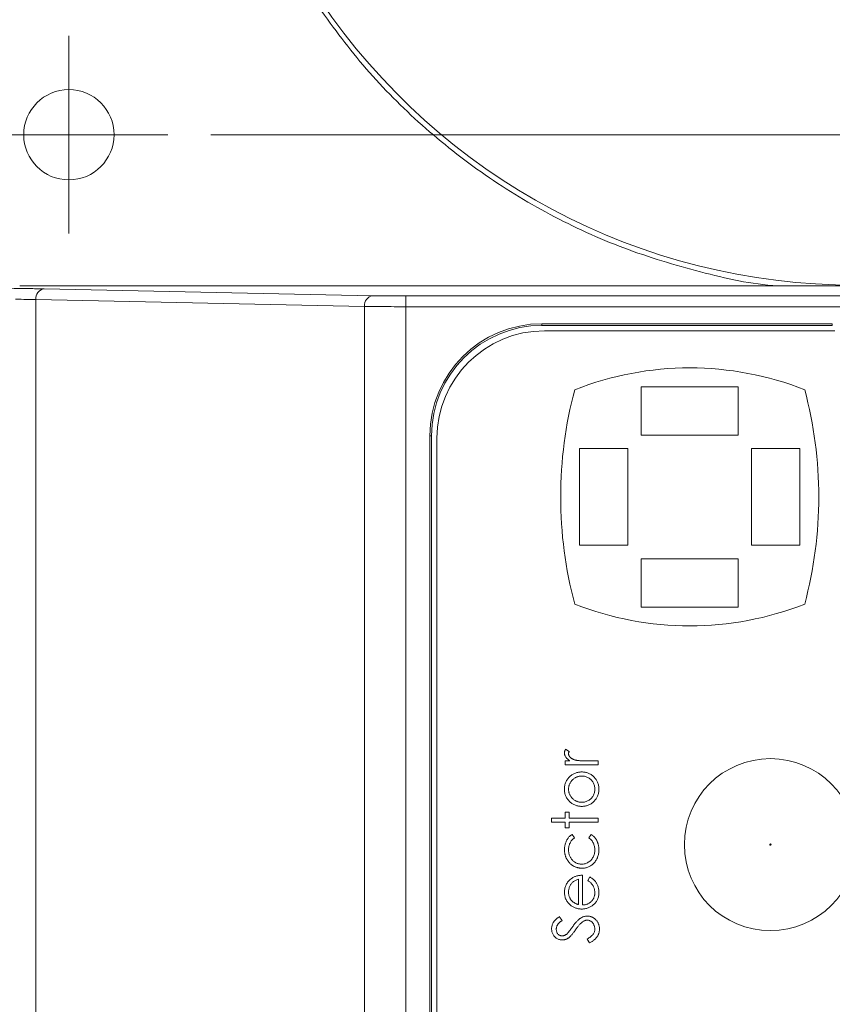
# Model space of a CAD drawing. Header units: millimetres. Extents: x 0 to 420, y 0 to 297.
# Tile 25 of 91: x 144 to 163, y 69 to 92. Entities that reach past the tile are written whole.
import ezdxf

# ---------------------------------------------------------------- set-up
doc = ezdxf.new("R2010")
doc.units = ezdxf.units.MM
doc.styles.add('SLDTEXTSTYLE0', font='TXT', dxfattribs={"width": 0.75})
doc.dimstyles.new('SLDDIMSTYLE1', dxfattribs={"dimtxt": 3.5, "dimasz": 3.302, "dimexe": 0, "dimexo": 0.0625, "dimgap": 0.875, "dimtad": 2, "dimdec": 6, "dimlfac": 2, "dimrnd": 1e-09, "dimzin": 12, "dimdsep": 46, "dimtxsty": 'SLDTEXTSTYLE0', "dimsah": 1, "dimcen": 0.09, "dimadec": 0, "dimazin": 3, "dimtfac": 1, "dimtofl": 0, "dimtmove": 0, "dimatfit": 3, "dimfxl": 1, "dimfrac": 2, "dimtolj": 1, "dimtzin": 12, "dimarcsym": 0})

# ---------------------------------------------------------------- blocks, each defined once
blk = doc.blocks.new('_D_5')
at = {"color": 7, "linetype": 'Continuous', "lineweight": 0}
for p, q in [((148.581, 88.834), (204.165, 88.834)), ((203.165, 88.834), (203.165, 48.834)), ((148.581, 48.834), (204.165, 48.834))]:
    blk.add_line(p, q, dxfattribs=at)
for points in [[(203.165, 88.834), (202.657, 85.532), (203.673, 85.532)], [(203.165, 48.834), (203.673, 52.136), (202.657, 52.136)]]:
    blk.add_solid(points, dxfattribs=at)
at = {"color": 7, "linetype": 'Continuous', "lineweight": 0, "insert": (198.653, 66.248), "char_height": 3.5, "attachment_point": 1, "rotation": 90, "style": 'SLDTEXTSTYLE0'}
blk.add_mtext('80', dxfattribs=at)
blk = doc.blocks.new('_D_6')
at = {"color": 7, "linetype": 'Continuous', "lineweight": 0}
for p, q in [((145.281, 92.134), (145.281, 104.306)), ((167.264, 83.834), (167.264, 104.306)), ((167.264, 103.306), (145.281, 103.306))]:
    blk.add_line(p, q, dxfattribs=at)
for points in [[(145.281, 103.306), (148.583, 102.798), (148.583, 103.814)], [(167.264, 103.306), (163.962, 103.814), (163.962, 102.798)]]:
    blk.add_solid(points, dxfattribs=at)
at = {"color": 7, "linetype": 'Continuous', "lineweight": 0, "insert": (153.667, 107.818), "char_height": 3.5, "attachment_point": 1, "style": 'SLDTEXTSTYLE0'}
blk.add_mtext('44', dxfattribs=at)
blk = doc.blocks.new('SW_CENTERMARKSYMBOL_8')
at = {"color": 0, "linetype": 'Continuous', "lineweight": 0}
for p, q in [((0, 1.25), (0, 2.3)), ((0, 0), (0, 1.25)), ((-1.25, 0), (-2.3, 0)), ((0, 0), (-1.25, 0)), ((0, 0), (0, -1.25)), ((0, 0), (1.25, 0)), ((1.25, 0), (2.3, 0)), ((0, -1.25), (0, -2.3))]:
    blk.add_line(p, q, dxfattribs=at)

msp = doc.modelspace()

# ---------------------------------------------------------------- linework, layer by layer
at = {"color": 7, "linetype": 'Continuous', "lineweight": 15}
for p, q in [((164.42058139, 85.31636189), (144.13824954, 85.31636189)), ((144.70443034, 85.25020819), (152.34608852, 85.0912426)), ((144.51292061, 85.00024121), (152.1545788, 84.84128307)), ((144.51292061, 85.00024121), (144.51292061, 52.66738873)), ((153.11212742, 85.08500647), (153.11212742, 84.83504694)), ((153.11212742, 85.08500647), (164.65193682, 85.08500647)), ((152.1545788, 84.84128307), (152.1545788, 52.82635432)), ((153.11212742, 84.83504694), (153.11212742, 52.83259045)), ((153.11212742, 84.83504694), (164.65836667, 84.83504694)), ((156.27924257, 84.43863135), (163.02810513, 84.43863135)), ((156.27924257, 84.43863135), (156.27924257, 84.39932953)), ((156.27924257, 84.39932953), (163.02810513, 84.39932953)), ((163.08873796, 84.27432369), (156.33873546, 84.27432369)), ((163.02810513, 84.39932953), (163.02810513, 84.43863135)), ((158.58873629, 81.84932362), (158.58873629, 82.97432404)), ((158.58873629, 82.97432404), (160.83873712, 82.97432404)), ((160.83873712, 81.84932362), (160.83873712, 82.97432404)), ((153.67443019, 55.83381843), (153.67443019, 81.83381896)), ((153.71373945, 81.83381896), (153.67443019, 81.83381896)), ((153.71373945, 55.83381843), (153.71373945, 81.83381896)), ((153.83873784, 81.77432608), (153.83873784, 55.87432723)), ((160.83873712, 81.84932362), (158.58873629, 81.84932362)), ((158.27623659, 81.53682392), (157.15123617, 81.53682392)), ((157.15123617, 79.28683054), (157.15123617, 81.53682392)), ((158.27623659, 81.53682392), (158.27623659, 79.28683054)), ((161.15123683, 81.53682392), (162.27623724, 81.53682392)), ((161.15123683, 79.28683054), (161.15123683, 81.53682392)), ((162.27623724, 79.28683054), (162.27623724, 81.53682392)), ((158.27623659, 79.28683054), (157.15123617, 79.28683054)), ((161.15123683, 79.28683054), (162.27623724, 79.28683054)), ((158.58873629, 78.97433083), (160.83873712, 78.97433083)), ((158.58873629, 78.97433083), (158.58873629, 77.84933042)), ((160.83873712, 78.97433083), (160.83873712, 77.84933042)), ((160.83873712, 77.84933042), (158.58873629, 77.84933042)), ((156.91053026, 74.49176352), (156.8282684, 74.54391759)), ((156.92918652, 74.27255254), (156.81534165, 74.27255254)), ((156.81534165, 74.27255254), (156.81534165, 74.17757254)), ((157.58873426, 74.27255254), (157.32882076, 74.27255254)), ((157.58873426, 74.17757254), (157.58873426, 74.27255254)), ((156.81534165, 74.17757254), (157.58873426, 74.17757254)), ((156.9103142, 73.0785374), (156.81534165, 73.0785374)), ((156.81534165, 73.0785374), (156.81534165, 72.94285487)), ((156.9103142, 72.94285487), (156.9103142, 73.0785374)), ((156.50326663, 72.94285487), (156.50326663, 72.84787487)), ((156.81534165, 72.94285487), (156.50326663, 72.94285487)), ((156.50326663, 72.84787487), (156.81534165, 72.84787487)), ((156.81534165, 72.84787487), (156.81534165, 72.71219235)), ((157.58873426, 72.94285487), (156.9103142, 72.94285487)), ((156.9103142, 72.71219235), (156.9103142, 72.84787487)), ((156.9103142, 72.84787487), (157.58873426, 72.84787487)), ((157.58873426, 72.84787487), (157.58873426, 72.94285487)), ((156.81534165, 72.71219235), (156.9103142, 72.71219235)), ((157.03243666, 72.48343717), (156.98303186, 72.56293487)), ((157.42379331, 72.56293487), (157.37163925, 72.48343717)), ((157.12740921, 71.51816975), (157.12740921, 70.93113106)), ((157.22238922, 70.92116218), (157.22238922, 71.61314975)), ((157.38881283, 71.57244723), (157.34450423, 71.48806941)), ((156.74749666, 70.56393664), (156.68240839, 70.64979713)), ((157.33093672, 70.12868862), (157.38457345, 70.03922205))]:
    msp.add_line(p, q, dxfattribs=at)
for centre, radius in [((145.28120556, 88.83381744), 1.05), ((161.58873637, 72.32432716), 2)]:
    msp.add_circle(centre, radius, dxfattribs=at)
for centre, radius, start, end in [((163.57214178, 100.33381744), 15, 213.959557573, 270), ((144.7415492, 85.02342481), 0.22980102, 99.295487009, 185.790167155), ((152.38319221, 84.86447155), 0.22978641, 99.292248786, 185.791756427), ((156.2792461, 81.83381744), 2.60481556, 90, 180), ((156.2792461, 81.83381744), 2.56550972, 90, 179.999999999), ((156.33873637, 81.77432716), 2.5, 90, 180), ((159.71373637, 76.11615744), 7.29566972, 68.509064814, 111.490935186), ((166.37286841, 80.41182716), 9.65913204, 165.044179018, 194.955820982), ((153.05460433, 80.41182716), 9.65913204, 345.044179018, 14.955820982), ((159.71373637, 84.70749688), 7.29566972, 248.509064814, 291.490935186)]:
    msp.add_arc(centre, radius, start, end, dxfattribs=at)
at = {"color": 8, "linetype": 'Continuous', "lineweight": 15}
msp.add_open_spline([(161.78146654, 85.31636189), (161.772781, 85.31687671), (161.15843127, 85.3532906), (159.94164602, 85.62980302), (158.16227059, 86.16289306), (156.44852967, 86.94852649), (154.84335458, 87.93295892), (153.38767188, 89.10388373), (152.09231499, 90.41495746), (151.37942008, 91.3985874), (151.02697813, 91.88487571)], degree=3, knots=[0, 0, 0, 0, 0.00200927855, 0.14212129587, 0.28598075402, 0.43095566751, 0.575930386, 0.71978923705, 0.86146902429, 1, 1, 1, 1], dxfattribs=at)
at = {"color": 7, "linetype": 'Continuous', "lineweight": 15}
for points in [[(144.13824978, 85.25749959), (143.96887539, 85.25886739), (143.78871773, 85.27664113), (143.60695427, 85.31498029)], [(144.04110236, 85.00753766), (144.22312187, 85.00592976), (144.38594167, 85.00341231), (144.51292077, 85.00024258)]]:
    msp.add_open_spline(points, degree=3, dxfattribs=at)
for points, knots in [([(144.13824978, 85.25749959), (144.16535964, 85.25729053), (144.21949479, 85.25687308), (144.29778866, 85.2561422), (144.3736717, 85.25533719), (144.47084643, 85.25415729), (144.58568599, 85.25251234), (144.66483946, 85.25097399), (144.70443188, 85.25020451)], [0, 0, 0, 0, 0.1251707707, 0.2499511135, 0.3747809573, 0.5000997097, 0.7499508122, 1, 1, 1, 1]), ([(152.34608623, 85.09124177), (152.36217987, 85.09092041), (152.3941995, 85.09028104), (152.44689874, 85.0894046), (152.50259755, 85.08859803), (152.5616424, 85.08786654), (152.62394065, 85.08720899), (152.71065025, 85.0864364), (152.82418691, 85.08568009), (152.96660729, 85.08510909), (153.06344166, 85.08504089), (153.11213067, 85.0850066)], [0, 0, 0, 0, 0.0840654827, 0.1672551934, 0.2500119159, 0.3327853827, 0.416025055, 0.5001729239, 0.6673136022, 0.8327228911, 1, 1, 1, 1]), ([(152.15457511, 84.84127985), (152.27146926, 84.83933453), (152.41908644, 84.837753), (152.74862924, 84.83560717), (152.93027569, 84.83504468), (153.11213067, 84.83504468)], [0, 0, 0, 0, 0.5, 0.5, 1, 1, 1, 1]), ([(156.82827129, 74.54391989), (156.82419791, 74.53680376), (156.81638432, 74.52315357), (156.80807549, 74.50197376), (156.80287126, 74.48141712), (156.80213055, 74.46783747), (156.80177056, 74.4612376)], [0, 0, 0, 0, 0.27967644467, 0.53647680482, 0.77472245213, 1, 1, 1, 1]), ([(156.80177056, 74.4612376), (156.8021544, 74.45272938), (156.80292053, 74.43574709), (156.8086589, 74.41047546), (156.81836323, 74.38588071), (156.83161148, 74.3615759), (156.84930183, 74.33809446), (156.87150114, 74.31526369), (156.89831305, 74.2929743), (156.91858588, 74.27956421), (156.92918609, 74.27255237)], [0, 0, 0, 0, 0.1071582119, 0.2138863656, 0.324682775, 0.4394585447, 0.5616334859, 0.6938876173, 0.8399405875, 1, 1, 1, 1]), ([(156.89674919, 74.4432171), (156.8969396, 74.44669104), (156.89734803, 74.45414278), (156.90004403, 74.46583928), (156.90462269, 74.47852554), (156.90849145, 74.48719777), (156.91052957, 74.49176645)], [0, 0, 0, 0, 0.2050166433, 0.4397700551, 0.7048611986, 1, 1, 1, 1]), ([(157.06338581, 74.28951284), (157.05651132, 74.29142579), (157.0430909, 74.29516027), (157.02382768, 74.3017095), (157.0059318, 74.30895294), (156.98938254, 74.31671393), (156.97434523, 74.32523207), (156.96056312, 74.33414709), (156.94827182, 74.34386569), (156.93419665, 74.35748561), (156.91960039, 74.37507561), (156.90643918, 74.39722417), (156.8982934, 74.42004924), (156.8972572, 74.43559537), (156.89674919, 74.4432171)], [0, 0, 0, 0, 0.0879601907, 0.1717166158, 0.2506679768, 0.3258823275, 0.3968812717, 0.4635748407, 0.5280697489, 0.5896876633, 0.7048093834, 0.8086618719, 0.9061934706, 1, 1, 1, 1]), ([(157.32881717, 74.27255237), (157.31284539, 74.27256551), (157.28231267, 74.27259063), (157.23863878, 74.27352896), (157.19919138, 74.27465082), (157.16393, 74.27663989), (157.13280091, 74.27878578), (157.10588185, 74.28183061), (157.0830979, 74.28491233), (157.06951724, 74.28808186), (157.06338581, 74.28951284)], [0, 0, 0, 0, 0.1798232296, 0.3437621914, 0.4918338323, 0.6241090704, 0.741399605, 0.8430618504, 0.9291451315, 1, 1, 1, 1]), ([(157.20415771, 74.01475323), (157.19114005, 74.01441586), (157.16543651, 74.01374973), (157.1275898, 74.00880975), (157.09103134, 74.00050464), (157.05584185, 73.98880703), (157.0219004, 73.97397133), (156.98950327, 73.95545909), (156.95822027, 73.93397017), (156.93892699, 73.9172115), (156.92918609, 73.90875029)], [0, 0, 0, 0, 0.1293662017, 0.2554352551, 0.3786322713, 0.5014663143, 0.6234943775, 0.7461656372, 0.8718427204, 1, 1, 1, 1]), ([(157.60230475, 73.61491015), (157.60193672, 73.62927384), (157.60121597, 73.6574035), (157.59560327, 73.69860142), (157.58632017, 73.73783748), (157.57310319, 73.77505075), (157.55634027, 73.81032147), (157.53552995, 73.84332758), (157.51124022, 73.87450793), (157.48337091, 73.90324981), (157.45313226, 73.92925578), (157.42133625, 73.95219791), (157.38825289, 73.97151724), (157.35381689, 73.98734934), (157.31817867, 73.99969611), (157.28122928, 74.00832336), (157.24312343, 74.01387012), (157.21725083, 74.01445649), (157.20415771, 74.01475323)], [0, 0, 0, 0, 0.0684922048, 0.1341341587, 0.1979034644, 0.2604831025, 0.3221455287, 0.3837784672, 0.4462154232, 0.5103409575, 0.574394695, 0.6362264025, 0.6971016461, 0.7568275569, 0.8167348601, 0.8766630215, 0.9375839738, 1, 1, 1, 1]), ([(156.92918609, 73.90875029), (156.91900104, 73.89892364), (156.89893563, 73.87956429), (156.87299661, 73.84726487), (156.85110142, 73.81316499), (156.83275235, 73.77735816), (156.81906309, 73.73932281), (156.80916091, 73.69954607), (156.80268543, 73.65787559), (156.80207956, 73.62942179), (156.80177056, 73.61491015)], [0, 0, 0, 0, 0.1284864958, 0.2531294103, 0.3753070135, 0.4961956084, 0.6178660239, 0.7416676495, 0.8682485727, 1, 1, 1, 1]), ([(156.89674919, 73.61448613), (156.89704641, 73.62467661), (156.89763519, 73.64486327), (156.90195628, 73.67455672), (156.90902492, 73.70322459), (156.91868519, 73.73087811), (156.9315927, 73.75729973), (156.94715249, 73.78263471), (156.96548567, 73.8069658), (156.98657221, 73.82973611), (157.00935772, 73.85090795), (157.03396444, 73.86912067), (157.05937343, 73.88497051), (157.08613792, 73.89786827), (157.1142146, 73.90753588), (157.14339182, 73.91453767), (157.17370928, 73.91891462), (157.19431999, 73.91948483), (157.20479373, 73.9197746)], [0, 0, 0, 0, 0.0634270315, 0.1256447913, 0.1863589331, 0.2470268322, 0.3076308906, 0.3690502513, 0.4318747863, 0.4969526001, 0.5620304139, 0.6252067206, 0.6872313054, 0.7482316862, 0.8097297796, 0.8717262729, 0.934815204, 1, 1, 1, 1]), ([(157.20479373, 73.9197746), (157.21832649, 73.91929001), (157.24518648, 73.91832818), (157.28473248, 73.91046701), (157.32276913, 73.89740923), (157.35883844, 73.87940343), (157.39226893, 73.85722874), (157.42232979, 73.8313), (157.44786174, 73.80125872), (157.46933454, 73.76812786), (157.48624435, 73.73237694), (157.49837094, 73.69460534), (157.50614782, 73.65515697), (157.50692991, 73.62816173), (157.50732612, 73.61448613)], [0, 0, 0, 0, 0.0847480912, 0.1682091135, 0.2515337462, 0.336097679, 0.4201067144, 0.5023404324, 0.5839950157, 0.6662919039, 0.7490924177, 0.8310167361, 0.914394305, 1, 1, 1, 1]), ([(156.80177056, 73.61491015), (156.80208641, 73.60039885), (156.80270877, 73.57180582), (156.80913538, 73.52999394), (156.81898257, 73.49001335), (156.83314564, 73.45200925), (156.85113012, 73.41580672), (156.87348093, 73.38179073), (156.89934434, 73.34933052), (156.91954873, 73.33003381), (156.92982211, 73.32022198)], [0, 0, 0, 0, 0.1312995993, 0.2587123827, 0.3820894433, 0.5035635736, 0.6251808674, 0.7472870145, 0.8715024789, 1, 1, 1, 1]), ([(157.20479373, 73.30919767), (157.19432006, 73.30948754), (157.17370946, 73.31005794), (157.14339111, 73.31443347), (157.1142172, 73.32144055), (157.08612831, 73.33108867), (157.05944252, 73.34404272), (157.03388941, 73.35959269), (157.00944241, 73.37788008), (156.98649804, 73.39879949), (156.96549386, 73.42159359), (156.9471596, 73.44591483), (156.93152398, 73.47128744), (156.91879408, 73.49778604), (156.90893523, 73.52543601), (156.90199634, 73.5541441), (156.89761669, 73.58396479), (156.89704087, 73.60422405), (156.89674919, 73.61448613)], [0, 0, 0, 0, 0.06516380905, 0.12823242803, 0.19020896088, 0.2516872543, 0.31266799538, 0.37444289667, 0.43759886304, 0.502359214, 0.56741607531, 0.63022038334, 0.6916199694, 0.75260071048, 0.81283464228, 0.87395637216, 0.93615410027, 1, 1, 1, 1]), ([(157.20415771, 73.21421904), (157.21725083, 73.21451578), (157.24312343, 73.21510215), (157.28122928, 73.22064891), (157.31817867, 73.22927616), (157.3538169, 73.24162293), (157.38825286, 73.25745505), (157.42133639, 73.27677427), (157.45313175, 73.29971682), (157.48337286, 73.32572116), (157.51123301, 73.35446912), (157.53559287, 73.38567481), (157.55633974, 73.41887215), (157.57305975, 73.45429452), (157.58632445, 73.4915565), (157.59562508, 73.53086289), (157.60121225, 73.57220622), (157.60193548, 73.60047608), (157.60230475, 73.61491015)], [0, 0, 0, 0, 0.0623374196, 0.1231816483, 0.1830343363, 0.2428661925, 0.3025168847, 0.3633154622, 0.425069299, 0.4890423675, 0.5530871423, 0.6154454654, 0.6772864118, 0.7391749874, 0.8016758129, 0.8653648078, 0.9312577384, 1, 1, 1, 1]), ([(157.50732612, 73.61448613), (157.50693221, 73.60080976), (157.50615464, 73.57381296), (157.49833153, 73.53430971), (157.48629708, 73.49643458), (157.46931544, 73.46064649), (157.4479429, 73.42750055), (157.42218433, 73.39767378), (157.39234796, 73.37152174), (157.35888277, 73.3493251), (157.32271305, 73.33160942), (157.28473949, 73.31849023), (157.2451847, 73.31064791), (157.21832589, 73.30968355), (157.20479373, 73.30919767)], [0, 0, 0, 0, 0.0855901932, 0.1689526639, 0.2512834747, 0.3340689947, 0.4163509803, 0.497655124, 0.5801655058, 0.6641593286, 0.7485118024, 0.8318213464, 0.9152672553, 1, 1, 1, 1]), ([(156.92982211, 73.32022198), (156.93957256, 73.31177524), (156.9588409, 73.29508322), (156.98998245, 73.2733751), (157.02245963, 73.255123), (157.05625234, 73.24015055), (157.091306, 73.22843891), (157.12780259, 73.2201662), (157.16557815, 73.21523119), (157.1912108, 73.21455871), (157.20415771, 73.21421904)], [0, 0, 0, 0, 0.1284109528, 0.2537592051, 0.3772863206, 0.4989121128, 0.621321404, 0.7447622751, 0.8710808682, 1, 1, 1, 1]), ([(156.98303558, 72.56293699), (156.97357499, 72.55705042), (156.95488611, 72.54542185), (156.92952891, 72.52491085), (156.90660633, 72.50276009), (156.88623767, 72.47851533), (156.86817945, 72.4519277), (156.85167108, 72.42294748), (156.83745533, 72.39103557), (156.82479656, 72.35694317), (156.81434239, 72.32121773), (156.8072859, 72.28429243), (156.80260545, 72.24681512), (156.80204932, 72.22155092), (156.80177056, 72.20888718)], [0, 0, 0, 0, 0.0802672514, 0.1585634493, 0.2345871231, 0.3098023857, 0.3863975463, 0.466023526, 0.5499336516, 0.6379505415, 0.7280903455, 0.8179185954, 0.9087311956, 1, 1, 1, 1]), ([(156.89674919, 72.20189098), (156.8971314, 72.21640319), (156.89787732, 72.24472576), (156.90444027, 72.28603871), (156.91497226, 72.32505035), (156.92985589, 72.3617551), (156.94911869, 72.39600822), (156.97275492, 72.42776168), (157.00027459, 72.45755806), (157.02159913, 72.47471718), (157.03243295, 72.48343479)], [0, 0, 0, 0, 0.1340052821, 0.2615297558, 0.3853914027, 0.5066355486, 0.6264935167, 0.7474155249, 0.8716757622, 1, 1, 1, 1]), ([(157.37164235, 72.48343479), (157.38246853, 72.47427462), (157.40373134, 72.45628386), (157.43122884, 72.42568293), (157.45492316, 72.39350077), (157.47413267, 72.35909703), (157.48899398, 72.32269398), (157.49965099, 72.28435815), (157.50616093, 72.2440909), (157.50693317, 72.21654392), (157.50732612, 72.202527)], [0, 0, 0, 0, 0.1314363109, 0.258143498, 0.3806278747, 0.5015582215, 0.6227016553, 0.744552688, 0.8700189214, 1, 1, 1, 1]), ([(157.60230475, 72.20104296), (157.60222727, 72.2108719), (157.6020743, 72.23027633), (157.59951154, 72.25898546), (157.5960784, 72.28689511), (157.5909044, 72.31399567), (157.58442216, 72.34021706), (157.57626691, 72.36561095), (157.56677482, 72.39020722), (157.555736, 72.41389898), (157.54345544, 72.43665289), (157.52980753, 72.4582337), (157.51533813, 72.47889476), (157.49923392, 72.49796986), (157.48226479, 72.51611063), (157.46402466, 72.5330802), (157.44453799, 72.54881236), (157.43071752, 72.55822356), (157.4237958, 72.56293699)], [0, 0, 0, 0, 0.0699890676, 0.13817346, 0.2051712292, 0.270234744, 0.3345776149, 0.3974624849, 0.4600970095, 0.5222584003, 0.5835266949, 0.6441442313, 0.7040680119, 0.7630433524, 0.8218034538, 0.8809311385, 0.9403666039, 1, 1, 1, 1]), ([(156.80177056, 72.20888718), (156.80192223, 72.19877506), (156.80222183, 72.17880097), (156.80493911, 72.14930304), (156.80878474, 72.12050992), (156.81489811, 72.09253177), (156.82218818, 72.06514811), (156.83139646, 72.03854069), (156.84217128, 72.01266696), (156.85467758, 71.98768282), (156.86872348, 71.96373929), (156.88388516, 71.94085031), (156.90044298, 71.91935962), (156.91844559, 71.89939048), (156.93741206, 71.88037795), (156.95810089, 71.86312883), (156.97979783, 71.84683617), (157.00276353, 71.83211362), (157.02668118, 71.81903505), (157.0511573, 71.80751573), (157.07612886, 71.79769575), (157.10171189, 71.79000299), (157.12759803, 71.78334282), (157.1541799, 71.77941233), (157.18112055, 71.7763698), (157.19927245, 71.77610453), (157.20839783, 71.77597118)], [0, 0, 0, 0, 0.0457685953, 0.0904049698, 0.1340218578, 0.1771929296, 0.2199566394, 0.2622486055, 0.3045538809, 0.3467622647, 0.3886297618, 0.4301572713, 0.4709850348, 0.5113171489, 0.5518126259, 0.5924494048, 0.6331453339, 0.6745901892, 0.7158270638, 0.7564739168, 0.7969933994, 0.8371691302, 0.8773639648, 0.9178644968, 0.958708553, 1, 1, 1, 1]), ([(157.1999176, 71.87094981), (157.18958174, 71.87122066), (157.16916548, 71.87175567), (157.1392213, 71.8764319), (157.11033973, 71.88344917), (157.08289078, 71.89411571), (157.05635632, 71.90715013), (157.0313434, 71.92376201), (157.00722741, 71.94284192), (156.98473067, 71.96486403), (156.96404462, 71.98893862), (156.94618901, 72.01505994), (156.93082511, 72.04247105), (156.91820062, 72.07141508), (156.90878116, 72.10196787), (156.90163227, 72.13391211), (156.89769814, 72.16744801), (156.89706876, 72.19029196), (156.89674919, 72.20189098)], [0, 0, 0, 0, 0.061905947, 0.1222819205, 0.181243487, 0.2396871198, 0.2984032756, 0.3580784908, 0.4192616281, 0.4824580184, 0.5464498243, 0.6091832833, 0.6717521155, 0.7345384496, 0.7980307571, 0.8630790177, 0.9304783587, 1, 1, 1, 1]), ([(157.50732612, 72.202527), (157.50683956, 72.18723212), (157.50588526, 72.15723389), (157.4983099, 72.11341895), (157.48575887, 72.0718748), (157.46814175, 72.03294091), (157.44622743, 71.99703852), (157.41979449, 71.96501061), (157.38925902, 71.93713938), (157.35521269, 71.91340939), (157.31842256, 71.89464427), (157.28004326, 71.88093299), (157.24034726, 71.8725566), (157.21345495, 71.87148782), (157.1999176, 71.87094981)], [0, 0, 0, 0, 0.0909950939, 0.178470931, 0.2637624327, 0.3486672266, 0.4321345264, 0.5134033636, 0.5949764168, 0.6774714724, 0.7596786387, 0.8400345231, 0.9194747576, 1, 1, 1, 1]), ([(157.20839783, 71.77597118), (157.22184717, 71.77632122), (157.24837593, 71.77701167), (157.28727792, 71.78297756), (157.32479439, 71.79220164), (157.36061607, 71.80570202), (157.3950299, 71.82266183), (157.4275785, 71.84378171), (157.45898074, 71.86813129), (157.48808208, 71.89648902), (157.51492225, 71.92736537), (157.53843291, 71.96063817), (157.55819559, 71.99597837), (157.57437442, 72.03326897), (157.5869425, 72.07247519), (157.59569873, 72.11360313), (157.60150701, 72.15663875), (157.60203524, 72.18604157), (157.60230475, 72.20104296)], [0, 0, 0, 0, 0.0623657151, 0.1230160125, 0.1821795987, 0.2413150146, 0.3002601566, 0.3598329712, 0.4210267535, 0.4843300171, 0.5480235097, 0.6106086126, 0.6729950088, 0.7355500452, 0.7989042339, 0.8636647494, 0.9304414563, 1, 1, 1, 1]), ([(161.57304986, 72.32432716), (161.57304986, 72.33298479), (161.58007875, 72.34001368), (161.597394, 72.34001368), (161.60442289, 72.33298479), (161.60442289, 72.32432716)], [0, 0, 0, 0, 0.5, 0.5, 1, 1, 1, 1]), ([(161.60442289, 72.32432716), (161.60442289, 72.31566954), (161.597394, 72.30864065), (161.58007875, 72.30864065), (161.57304986, 72.31566954), (161.57304986, 72.32432716)], [0, 0, 0, 0, 0.5, 0.5, 1, 1, 1, 1]), ([(156.95399078, 71.52898433), (156.94187144, 71.51915068), (156.91805495, 71.49982595), (156.88708567, 71.46660894), (156.86043326, 71.43129507), (156.83891596, 71.39328038), (156.82223851, 71.35281198), (156.81042976, 71.30988576), (156.80298322, 71.26451891), (156.80218, 71.23340686), (156.80177056, 71.2175477)], [0, 0, 0, 0, 0.1298910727, 0.2552573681, 0.3772478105, 0.4977415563, 0.6181201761, 0.7409671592, 0.8679597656, 1, 1, 1, 1]), ([(156.89674919, 71.22242383), (156.89702706, 71.234039), (156.89757924, 71.25712103), (156.90350879, 71.29124708), (156.91216448, 71.32469228), (156.92507308, 71.35663635), (156.94023824, 71.38680161), (156.95820494, 71.4141477), (156.97828866, 71.43853327), (157.00127067, 71.45964512), (157.02714833, 71.47827836), (157.05698967, 71.4940238), (157.09056632, 71.5080048), (157.11481353, 71.51469567), (157.12741159, 71.51817203)], [0, 0, 0, 0, 0.0855257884, 0.1699596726, 0.2546133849, 0.3397321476, 0.4233620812, 0.5031093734, 0.5804051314, 0.6555996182, 0.7324994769, 0.8147687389, 0.9037598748, 1, 1, 1, 1]), ([(157.22239022, 71.61315066), (157.20923669, 71.6127516), (157.18343557, 71.61196883), (157.14556843, 71.60798659), (157.10942104, 71.60119607), (157.07500416, 71.59181032), (157.04207177, 71.58021916), (157.01101404, 71.56571776), (156.98132895, 71.54901209), (156.96312377, 71.5356751), (156.95399078, 71.52898433)], [0, 0, 0, 0, 0.1378417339, 0.2703816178, 0.3984601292, 0.5227503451, 0.643825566, 0.7637452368, 0.88147816, 1, 1, 1, 1]), ([(157.3445056, 71.4880672), (157.35500988, 71.48101747), (157.37482965, 71.46771585), (157.40116326, 71.44646553), (157.42342929, 71.42664673), (157.44127225, 71.40666812), (157.45584993, 71.38607085), (157.46859521, 71.36403326), (157.48011679, 71.34007092), (157.48966503, 71.31419592), (157.49749367, 71.2872051), (157.50322992, 71.25964624), (157.50677743, 71.23163341), (157.50714225, 71.2128233), (157.50732612, 71.20334331)], [0, 0, 0, 0, 0.1102035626, 0.2079350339, 0.2946939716, 0.3697315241, 0.4408309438, 0.514250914, 0.5913900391, 0.6722743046, 0.7543412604, 0.8361211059, 0.9174077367, 1, 1, 1, 1]), ([(157.60230475, 71.21521563), (157.60203454, 71.22858499), (157.60150684, 71.25469443), (157.59696409, 71.29278581), (157.58961496, 71.32877565), (157.57921018, 71.36273289), (157.56567787, 71.39473984), (157.54961584, 71.42506526), (157.53076607, 71.45371061), (157.50922101, 71.48082502), (157.48450752, 71.50655884), (157.45582738, 71.53014215), (157.42394679, 71.55263952), (157.40074174, 71.56572161), (157.38881483, 71.57244554)], [0, 0, 0, 0, 0.091199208, 0.1781058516, 0.2613277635, 0.3415565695, 0.420007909, 0.4980968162, 0.5754001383, 0.653645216, 0.734125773, 0.8183392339, 0.9066301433, 1, 1, 1, 1]), ([(156.80177056, 71.2175477), (156.80224212, 71.20212134), (156.80316373, 71.17197238), (156.80968851, 71.12787146), (156.82133247, 71.08635174), (156.83695759, 71.04694047), (156.85752165, 71.01016743), (156.88233013, 70.97560523), (156.91194481, 70.943687), (156.93448373, 70.92481512), (156.94593456, 70.91522732)], [0, 0, 0, 0, 0.1331576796, 0.2602406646, 0.3836752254, 0.5046599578, 0.6253567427, 0.746410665, 0.8711647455, 1, 1, 1, 1]), ([(156.9692552, 71.02313831), (156.96348709, 71.03018694), (156.95206953, 71.04413919), (156.9370891, 71.06644897), (156.92481751, 71.09009358), (156.91435253, 71.1144718), (156.90650122, 71.14008506), (156.90076812, 71.16659773), (156.89729977, 71.19420544), (156.89693415, 71.21294436), (156.89674919, 71.22242383)], [0, 0, 0, 0, 0.1259610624, 0.2493308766, 0.3709019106, 0.4940080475, 0.6158382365, 0.7408587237, 0.8689080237, 1, 1, 1, 1]), ([(157.20415771, 70.82618485), (157.21682022, 70.82654515), (157.24194727, 70.82726011), (157.27909041, 70.83192578), (157.3152284, 70.84001952), (157.35026344, 70.85163242), (157.38451429, 70.86601142), (157.41776507, 70.88368783), (157.44980411, 70.90483207), (157.4805508, 70.92879391), (157.50928196, 70.95541075), (157.53411719, 70.9852919), (157.55527161, 71.01749573), (157.57263654, 71.0521916), (157.58593088, 71.08944847), (157.59544752, 71.1291751), (157.60128119, 71.17136927), (157.60195786, 71.20035604), (157.60230475, 71.21521563)], [0, 0, 0, 0, 0.0610171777, 0.1210804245, 0.1800682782, 0.2391896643, 0.2987059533, 0.3588810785, 0.4203687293, 0.4834483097, 0.5465664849, 0.6086986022, 0.670186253, 0.7318650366, 0.7952033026, 0.8603707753, 0.9284213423, 1, 1, 1, 1]), ([(157.12741159, 70.93112776), (157.11882837, 70.93378742), (157.10214527, 70.93895695), (157.07820482, 70.94814523), (157.05594425, 70.9583536), (157.03519464, 70.96926278), (157.01613099, 70.98115652), (156.9989704, 70.99422557), (156.98305633, 71.0078752), (156.97381944, 71.01809058), (156.9692552, 71.02313831)], [0, 0, 0, 0, 0.14533318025, 0.28248225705, 0.41446465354, 0.54129143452, 0.66150012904, 0.77741950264, 0.89001615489, 1, 1, 1, 1]), ([(157.50732612, 71.20334331), (157.50709833, 71.19364721), (157.50665091, 71.17460153), (157.5026271, 71.1466621), (157.49661945, 71.11984932), (157.48781825, 71.09421594), (157.47657576, 71.0697539), (157.46272502, 71.04650275), (157.44619936, 71.02464583), (157.42773575, 71.00387011), (157.40700236, 70.98520543), (157.38491708, 70.96847181), (157.36128237, 70.95444565), (157.33620587, 70.94299544), (157.30987362, 70.93354027), (157.28194168, 70.92681266), (157.25261956, 70.92254451), (157.2325806, 70.92162903), (157.22239022, 70.92116348)], [0, 0, 0, 0, 0.06499590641, 0.12766914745, 0.18895052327, 0.24905486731, 0.30907131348, 0.36922235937, 0.43017476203, 0.4926019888, 0.55534687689, 0.61696276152, 0.67817077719, 0.73924652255, 0.80160894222, 0.86552441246, 0.9316153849, 1, 1, 1, 1]), ([(156.94593456, 70.91522732), (156.95543943, 70.90814888), (156.97430895, 70.89409643), (157.00422202, 70.8758954), (157.03515441, 70.86052471), (157.06707317, 70.8479604), (157.09999776, 70.83823089), (157.13387303, 70.83114058), (157.16872713, 70.82713984), (157.1922757, 70.82650512), (157.20415771, 70.82618485)], [0, 0, 0, 0, 0.1276524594, 0.2534216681, 0.3767041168, 0.4994491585, 0.6225715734, 0.7462321, 0.871955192, 1, 1, 1, 1]), ([(156.68241125, 70.64979596), (156.67416066, 70.64378823), (156.65806659, 70.6320692), (156.63552211, 70.61385248), (156.61483602, 70.59600491), (156.59613474, 70.57848476), (156.57954635, 70.56103192), (156.56491863, 70.54394212), (156.55221264, 70.5270775), (156.53826338, 70.50496355), (156.52429681, 70.47670809), (156.5119897, 70.4415833), (156.50455187, 70.40510127), (156.50369644, 70.38029958), (156.50326629, 70.36782815)], [0, 0, 0, 0, 0.0878096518, 0.1712865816, 0.249314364, 0.3228732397, 0.3916923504, 0.456396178, 0.5163540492, 0.5732064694, 0.6811695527, 0.7867481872, 0.8927672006, 1, 1, 1, 1]), ([(156.61181329, 70.35722785), (156.61214836, 70.36594251), (156.61281024, 70.38315695), (156.61781618, 70.40843185), (156.62614649, 70.43261765), (156.63599096, 70.45188467), (156.64592223, 70.4672205), (156.65522818, 70.4793866), (156.66628316, 70.49212199), (156.67919547, 70.5052434), (156.69348754, 70.51931935), (156.70994205, 70.53360644), (156.72795528, 70.54876465), (156.74081786, 70.55874898), (156.74749706, 70.56393358)], [0, 0, 0, 0, 0.1014549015, 0.2004081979, 0.2988019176, 0.3985598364, 0.451526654, 0.511449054, 0.5768011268, 0.647816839, 0.7258159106, 0.8103708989, 0.901530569, 1, 1, 1, 1]), ([(157.32945319, 70.66336434), (157.31603677, 70.6626823), (157.28884461, 70.66129996), (157.24838715, 70.65072923), (157.20808635, 70.63396477), (157.17519302, 70.61444372), (157.14841036, 70.59533952), (157.1275202, 70.57759409), (157.10588086, 70.55720221), (157.08364737, 70.5339561), (157.06055223, 70.50811365), (157.03677065, 70.47941957), (157.01245448, 70.44777311), (156.99626994, 70.42553165), (156.98791172, 70.41404543)], [0, 0, 0, 0, 0.0915045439, 0.1854599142, 0.283652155, 0.3887323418, 0.4457667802, 0.508091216, 0.5756652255, 0.6486790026, 0.727603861, 0.812226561, 0.9030276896, 1, 1, 1, 1]), ([(157.05532959, 70.33963137), (157.06334492, 70.35075577), (157.07887901, 70.37231538), (157.10204186, 70.40305659), (157.1246806, 70.43079325), (157.1459343, 70.45623349), (157.16681644, 70.47858052), (157.18635582, 70.49864837), (157.20529854, 70.51575028), (157.21802449, 70.52569816), (157.22408627, 70.53043666)], [0, 0, 0, 0, 0.1609164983, 0.3118636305, 0.4516237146, 0.5810741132, 0.7008021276, 0.8104700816, 0.9097207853, 1, 1, 1, 1]), ([(157.22408627, 70.53043666), (157.23248527, 70.53620792), (157.24866304, 70.54732424), (157.27481674, 70.55937389), (157.30124473, 70.56703365), (157.31915751, 70.5679399), (157.32796914, 70.56838571)], [0, 0, 0, 0, 0.2714437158, 0.5228416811, 0.7652766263, 1, 1, 1, 1]), ([(157.32796914, 70.56838571), (157.33569209, 70.56802608), (157.35099573, 70.56731344), (157.37372528, 70.56258267), (157.39554991, 70.55405792), (157.41681247, 70.54296658), (157.43658294, 70.52851001), (157.45430434, 70.51083702), (157.47013283, 70.49039404), (157.48323756, 70.4670818), (157.49406913, 70.44210252), (157.50163232, 70.41580088), (157.50655533, 70.38871896), (157.50706768, 70.37032308), (157.50732612, 70.36104396)], [0, 0, 0, 0, 0.07603267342, 0.15066482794, 0.22728402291, 0.30601847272, 0.38616629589, 0.46733415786, 0.5516574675, 0.63984386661, 0.72991178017, 0.81906968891, 0.9087363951, 1, 1, 1, 1]), ([(157.61587312, 70.36104396), (157.61565362, 70.37137513), (157.6152219, 70.39169527), (157.61106243, 70.42159153), (157.60428521, 70.4502596), (157.5949315, 70.47774673), (157.58297208, 70.50404369), (157.56831618, 70.52915651), (157.55073906, 70.55294896), (157.53097962, 70.57545998), (157.50945508, 70.5960321), (157.48653267, 70.61396561), (157.46282362, 70.62943731), (157.43780318, 70.64163027), (157.41212767, 70.6516201), (157.38532739, 70.65824818), (157.35773359, 70.66277208), (157.33894141, 70.66316563), (157.32945319, 70.66336434)], [0, 0, 0, 0, 0.0669797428, 0.1317410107, 0.1953367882, 0.2578126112, 0.3197615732, 0.382418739, 0.4460458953, 0.5113306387, 0.5764994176, 0.6388540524, 0.6998855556, 0.7597438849, 0.8190804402, 0.8782254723, 0.9385157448, 1, 1, 1, 1]), ([(156.50326629, 70.36782815), (156.50370245, 70.35607494), (156.50456205, 70.33291162), (156.51055199, 70.29871322), (156.52112353, 70.26605882), (156.53513765, 70.23489654), (156.55304225, 70.20642658), (156.57353418, 70.18047882), (156.59791016, 70.15869349), (156.6245094, 70.13986805), (156.65363786, 70.1252646), (156.68453708, 70.11484065), (156.71690117, 70.1082365), (156.73905603, 70.10745559), (156.75025313, 70.10706092)], [0, 0, 0, 0, 0.0880111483, 0.1734532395, 0.2589805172, 0.3444766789, 0.4286239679, 0.5102847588, 0.591203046, 0.6725390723, 0.7537199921, 0.8342201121, 0.9162146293, 1, 1, 1, 1]), ([(156.74580101, 70.20203955), (156.73669333, 70.20256103), (156.71881002, 70.20358498), (156.69317343, 70.2119761), (156.66995697, 70.22591751), (156.64978181, 70.24519036), (156.63275323, 70.2683384), (156.62060301, 70.2952787), (156.61288625, 70.32521147), (156.61217969, 70.34629481), (156.61181329, 70.35722785)], [0, 0, 0, 0, 0.1192258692, 0.2341049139, 0.3496436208, 0.4715863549, 0.5976291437, 0.7240970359, 0.8569269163, 1, 1, 1, 1]), ([(156.98791172, 70.41404543), (156.98113934, 70.40449672), (156.96833122, 70.38643795), (156.95001133, 70.36098911), (156.93399312, 70.33846791), (156.91975659, 70.3191254), (156.90748375, 70.30295945), (156.89756482, 70.28967198), (156.88952382, 70.27960998), (156.88461219, 70.27410614), (156.8825448, 70.27178949)], [0, 0, 0, 0, 0.1983169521, 0.375062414, 0.5312108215, 0.6664975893, 0.7819061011, 0.875048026, 0.9474057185, 1, 1, 1, 1]), ([(156.9113776, 70.16621056), (156.9153746, 70.16955784), (156.9242771, 70.17701322), (156.93800023, 70.19042035), (156.95320937, 70.20737891), (156.97031584, 70.22745688), (156.98915539, 70.25081249), (157.00973056, 70.27743546), (157.03223505, 70.30720746), (157.04739856, 70.32849649), (157.05532959, 70.33963137)], [0, 0, 0, 0, 0.06921819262, 0.15416924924, 0.25448033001, 0.37164269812, 0.50443218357, 0.65291832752, 0.81846469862, 1, 1, 1, 1]), ([(157.50732612, 70.36104396), (157.50679774, 70.35017877), (157.50573938, 70.32841526), (157.49702598, 70.29643611), (157.4830553, 70.2655376), (157.46332528, 70.23582385), (157.43826498, 70.20710088), (157.40761499, 70.17954402), (157.37155363, 70.15294921), (157.34486622, 70.13700651), (157.33093723, 70.12868552)], [0, 0, 0, 0, 0.1063891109, 0.2131026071, 0.3225674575, 0.4376777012, 0.5614530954, 0.6953539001, 0.8409957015, 1, 1, 1, 1]), ([(157.38457471, 70.03921904), (157.39465905, 70.04478714), (157.41427301, 70.05561705), (157.44214569, 70.07287748), (157.4678448, 70.09037881), (157.49123036, 70.1084833), (157.51252118, 70.12683402), (157.53137327, 70.14580213), (157.54829859, 70.16482778), (157.56283034, 70.18453521), (157.57531716, 70.20473957), (157.58623832, 70.22538948), (157.59535158, 70.24660067), (157.60275295, 70.26838341), (157.6088532, 70.29064297), (157.61269559, 70.31366613), (157.61541136, 70.337164), (157.61571855, 70.35305042), (157.61587312, 70.36104396)], [0, 0, 0, 0, 0.0824622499, 0.1603885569, 0.2346272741, 0.3049617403, 0.3720245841, 0.4357061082, 0.4962957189, 0.5541779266, 0.6107585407, 0.6662057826, 0.7212801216, 0.7758407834, 0.8308220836, 0.8863039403, 0.9427917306, 1, 1, 1, 1]), ([(156.8825448, 70.27178949), (156.87641314, 70.26555092), (156.86479948, 70.25373477), (156.84694337, 70.23830932), (156.82970108, 70.22606133), (156.81292064, 70.21673429), (156.7963131, 70.20997831), (156.779588, 70.20571494), (156.76282055, 70.20239637), (156.7514711, 70.20215843), (156.74580101, 70.20203955)], [0, 0, 0, 0, 0.1657440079, 0.3139270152, 0.446587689, 0.5658838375, 0.6770614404, 0.785254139, 0.8927147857, 1, 1, 1, 1]), ([(156.75025313, 70.10706092), (156.75739977, 70.10720805), (156.77167623, 70.10750196), (156.79289086, 70.11037198), (156.81371017, 70.11495545), (156.83404073, 70.12176997), (156.85414781, 70.12986239), (156.87374913, 70.14018542), (156.89289736, 70.15233086), (156.90514824, 70.16153196), (156.9113776, 70.16621056)], [0, 0, 0, 0, 0.1224470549, 0.2446061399, 0.36627773, 0.4873326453, 0.6117355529, 0.7374410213, 0.866493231, 1, 1, 1, 1])]:
    msp.add_open_spline(points, degree=3, knots=knots, dxfattribs=at)

# ---------------------------------------------------------------- block references
at = {"color": 7, "linetype": 'Continuous', "lineweight": 0}
msp.add_blockref('SW_CENTERMARKSYMBOL_8', (145.28120556, 88.83381744), dxfattribs=at)

# ---------------------------------------------------------------- dimensions: what is measured, and where the dimension line sits
dim = msp.add_linear_dim(base=(145.28120556, 103.30647132), p1=(167.26375049, 82.83381744), p2=(145.28120556, 91.13381744), dimstyle='SLDDIMSTYLE1', dxfattribs=at)
dim.commit()
dim.dimension.update_dxf_attribs({"geometry": '_D_6', "text_midpoint": (156.25348782, 103.30647132), "dimtype": 160})
dim = msp.add_linear_dim(base=(203.16521148, 48.83381744), p1=(147.58120556, 88.83381744), p2=(147.58120556, 48.83381744), angle=90, dimstyle='SLDDIMSTYLE1', dxfattribs=at)
dim.commit()
dim.dimension.update_dxf_attribs({"geometry": '_D_5', "text_midpoint": (203.16521148, 68.83381744), "dimtype": 160})

doc.saveas('drawing.dxf')
